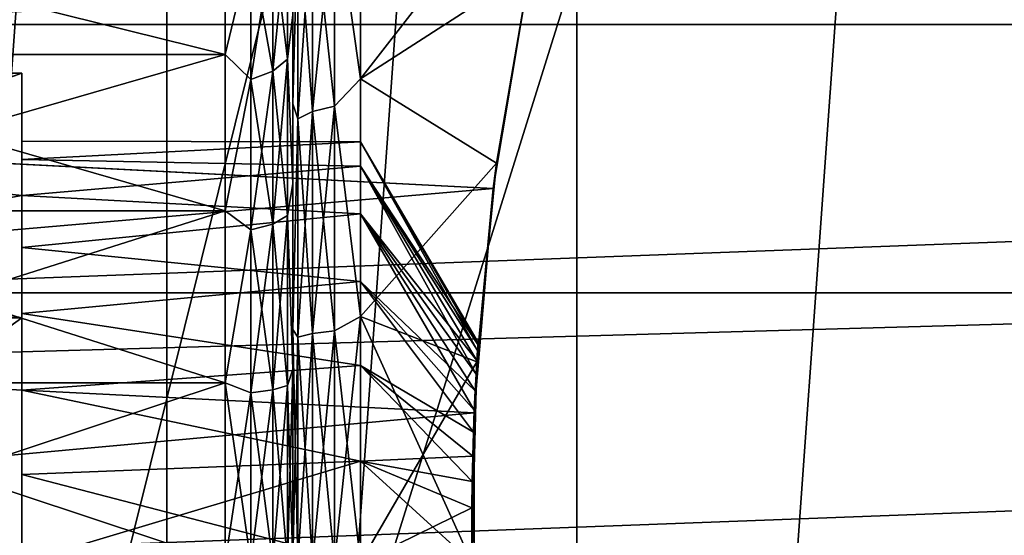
# Model space of a CAD drawing. Header units: metres. Extents: x -109 to 109, y -19 to 107.
# Tile 39 of 256: x -86.01 to -83.1, y 13.31 to 14.83. Entities that reach past the tile are written whole.
import ezdxf

# ---------------------------------------------------------------- set-up
doc = ezdxf.new("R2010")
doc.units = ezdxf.units.M
doc.layers.add('solid_21_412_310_XXX', color=7, linetype='CONTINUOUS')

msp = doc.modelspace()

# ---------------------------------------------------------------- linework, layer by layer
at = {"layer": 'solid_21_412_310_XXX'}
for points in [[(-84.361374, 4.159482, 40.355), (-84.361458, 22.292082, 40.355), (-82.990471, 23.319056, 40.355)], [(-82.990417, 3.132543, 40.355), (-84.361374, 4.159482, 40.355), (-82.990471, 23.319056, 40.355)], [(-85.57209, 5.371085, 40.355), (-85.572189, 21.080442, 40.355), (-84.361458, 22.292082, 40.355)], [(-84.361374, 4.159482, 40.355), (-85.57209, 5.371085, 40.355), (-84.361458, 22.292082, 40.355)], [(-86.598106, 6.742918, 40.355), (-86.10968, 20.412882, 40.355), (-85.572189, 21.080442, 40.355)], [(-85.57209, 5.371085, 40.355), (-86.598106, 6.742918, 40.355), (-85.572189, 21.080442, 40.355)], [(-82.348358, 1.027082, -14.346055), (-83.208572, 18.681759, -14.247997), (-82.014656, 18.829481, -14.383817)], [(-83.208572, 18.681759, -14.247997), (-88.718735, 1.070546, -13.595372), (-84.370422, 18.537827, -14.113914)], [(-82.348358, 1.027082, -14.346055), (-88.718735, 1.070546, -13.595372), (-83.208572, 18.681759, -14.247997)], [(-84.370422, 18.537827, -14.113914), (-88.718735, 1.070546, -13.595372), (-85.497581, 18.398026, -13.982037)], [(-85.497581, 18.398026, -13.982037), (-88.718735, 1.070546, -13.595372), (-86.598007, 18.261339, -13.851573)], [(-85.199997, 14.342978, 53.342144), (-85.199997, 16.21785, 53.594421), (-85.199997, 15.751337, 53.082954)], [(-85.199997, 14.342978, 53.342144), (-85.199997, 14.841223, 53.629475), (-85.199997, 16.21785, 53.594421)], [(-85.199997, 13.795769, 58.545288), (-85.199997, 15.751318, 58.627064), (-85.199997, 16.217836, 58.115597)], [(-85.199997, 14.343016, 58.36784), (-85.199997, 13.795769, 58.545288), (-85.199997, 16.217836, 58.115597)], [(-85.199997, 14.841251, 58.080505), (-85.199997, 14.343016, 58.36784), (-85.199997, 16.217836, 58.115597)], [(-85.199997, 15.198772, 52.66597), (-85.199997, 10.700315, 53.082939), (-85.199997, 15.751337, 53.082954)], [(-85.199997, 13.225817, 53.105), (-85.199997, 15.751337, 53.082954), (-85.199997, 10.700315, 53.082939)], [(-85.199997, 13.795727, 53.164703), (-85.199997, 15.751337, 53.082954), (-85.199997, 13.225817, 53.105)], [(-85.199997, 13.795727, 53.164703), (-85.199997, 14.342978, 53.342144), (-85.199997, 15.751337, 53.082954)], [(-85.199997, 15.751318, 58.627064), (-85.199997, 10.700296, 58.627045), (-85.199997, 11.252862, 59.044033)], [(-85.199997, 13.225817, 58.605), (-85.199997, 10.700296, 58.627045), (-85.199997, 15.751318, 58.627064)], [(-85.199997, 15.751318, 58.627064), (-85.199997, 11.252862, 59.044033), (-85.199997, 15.198749, 59.044044)], [(-85.199997, 13.795769, 58.545288), (-85.199997, 13.225817, 58.605), (-85.199997, 15.751318, 58.627064)], [(-86.878639, 15.595573, 39.855), (-87.026756, 14.813086, 39.855), (-66.121353, 15.595517, 39.855)], [(-87.026756, 14.813086, 39.855), (-65.973236, 14.813029, 39.855), (-66.121353, 15.595517, 39.855)], [(-85, 14.652721, 59.538265), (-85, 15.305224, 59.213356), (-85.076538, 15.193205, 59.262615)], [(-85, 15.305224, 52.496643), (-85, 14.652721, 52.171734), (-85.076538, 15.193205, 52.447384)], [(-84.5, 14.975085, 52.313454), (-85, 14.652721, 52.171734), (-85, 15.305224, 52.496643)], [(-84.5, 15.295329, 59.219463), (-85, 15.305224, 59.213356), (-85, 14.652721, 59.538265)], [(-84.5, 15.295329, 59.219463), (-85, 14.652721, 59.538265), (-84.5, 14.975085, 59.396549)], [(-89.347321, 15.212345, 52.38316), (-89.429543, 14.57744, 52.090279), (-84.5, 14.975085, 52.257771)], [(-89.429535, 14.577528, 59.61969), (-89.347313, 15.212427, 59.326797), (-84.5, 14.975085, 59.452229)], [(-85.199997, 15.198772, 52.66597), (-85.199997, 11.252886, 52.665955), (-85.199997, 10.700315, 53.082939)], [(-85.199997, 14.579029, 52.35767), (-85.199997, 11.252886, 52.665955), (-85.199997, 15.198772, 52.66597)], [(-85.199997, 14.579029, 52.35767), (-85.199997, 15.198772, 52.66597), (-85.184837, 15.139009, 52.541252)], [(-85.199997, 15.198749, 59.044044), (-85.199997, 11.252862, 59.044033), (-85.199997, 11.872605, 59.352329)], [(-85.199997, 15.198749, 59.044044), (-85.199997, 11.872605, 59.352329), (-85.199997, 14.579007, 59.352337)], [(-85.199997, 15.198749, 59.044044), (-85.199997, 14.579007, 59.352337), (-85.184837, 15.139009, 59.168747)], [(-85.141479, 14.556742, 59.511684), (-85.076538, 14.571589, 59.552479), (-85.076538, 15.193205, 59.262615)], [(-85.141479, 15.171498, 59.225018), (-85.141479, 14.556742, 59.511684), (-85.076538, 15.193205, 59.262615)], [(-85.141479, 15.171498, 52.484982), (-85.076538, 15.193205, 52.447384), (-85.076538, 14.571589, 52.15752)], [(-85, 14.652721, 59.538265), (-85.076538, 15.193205, 59.262615), (-85.076538, 14.571589, 59.552479)], [(-85, 14.652721, 52.171734), (-85.076538, 14.571589, 52.15752), (-85.076538, 15.193205, 52.447384)], [(-85.184837, 14.534518, 59.450626), (-85.141479, 14.556742, 59.511684), (-85.141479, 15.171498, 59.225018)], [(-85.184837, 15.139009, 59.168747), (-85.184837, 14.534518, 59.450626), (-85.141479, 15.171498, 59.225018)], [(-85.184837, 15.139009, 52.541252), (-85.141479, 15.171498, 52.484982), (-85.141479, 14.556742, 52.198315)], [(-85.141479, 14.556742, 52.198315), (-85.141479, 15.171498, 52.484982), (-85.076538, 14.571589, 52.15752)], [(-87, 14.724669, 57.917995), (-85.400002, 14.724669, 57.917992), (-85.400002, 15.120836, 57.561283)], [(-87, 15.120836, 57.561283), (-87, 14.724669, 57.917995), (-85.400002, 15.120836, 57.561283)], [(-87, 15.120836, 54.148716), (-85.400002, 15.120836, 54.148716), (-85.400002, 14.724669, 53.792007)], [(-87, 14.724669, 53.792007), (-87, 15.120836, 54.148716), (-85.400002, 14.724669, 53.792007)], [(-85.400002, 15.120836, 57.561283), (-85.400002, 14.724669, 57.917992), (-85.323463, 15.039704, 57.668888)], [(-85.400002, 14.724669, 53.792007), (-85.400002, 15.120836, 54.148716), (-85.323463, 15.039704, 54.041111)], [(-85.258522, 14.675097, 58.023998), (-85.215164, 14.711194, 58.078026), (-85.215164, 15.116343, 57.745525)], [(-85.258522, 15.0704, 57.699581), (-85.258522, 14.675097, 58.023998), (-85.215164, 15.116343, 57.745525)], [(-85.258522, 15.0704, 54.010418), (-85.215164, 15.116343, 53.964474), (-85.215164, 14.711194, 53.631977)], [(-85.215164, 15.116343, 57.745525), (-85.215164, 14.711194, 58.078026), (-85.199997, 14.841251, 58.080505)], [(-85.215164, 14.711194, 53.631977), (-85.215164, 15.116343, 53.964474), (-85.199997, 14.841223, 53.629475)], [(-85.199997, 14.579007, 59.352337), (-85.184837, 14.534518, 59.450626), (-85.184837, 15.139009, 59.168747)], [(-85.199997, 14.579029, 52.35767), (-85.184837, 15.139009, 52.541252), (-85.184837, 14.534518, 52.259373)], [(-85.184837, 14.534518, 52.259373), (-85.184837, 15.139009, 52.541252), (-85.141479, 14.556742, 52.198315)], [(-85.323463, 14.650979, 57.987907), (-85.258522, 14.675097, 58.023998), (-85.258522, 15.0704, 57.699581)], [(-85.323463, 15.039704, 57.668888), (-85.323463, 14.650979, 57.987907), (-85.258522, 15.0704, 57.699581)], [(-85.323463, 15.039704, 54.041111), (-85.258522, 15.0704, 54.010418), (-85.258522, 14.675097, 53.686001)], [(-85.258522, 14.675097, 53.686001), (-85.258522, 15.0704, 54.010418), (-85.215164, 14.711194, 53.631977)], [(-85.400002, 14.724669, 57.917992), (-85.323463, 14.650979, 57.987907), (-85.323463, 15.039704, 57.668888)], [(-85.400002, 14.724669, 53.792007), (-85.323463, 15.039704, 54.041111), (-85.323463, 14.650979, 53.722095)], [(-85.323463, 14.650979, 53.722095), (-85.323463, 15.039704, 54.041111), (-85.258522, 14.675097, 53.686001)], [(-44.900478, 15.000257, 71.355003), (-108.149307, 13.225817, 71.355003), (-44.850693, 13.225817, 71.355003)], [(-44.900478, 15.000257, 71.355003), (-108.099518, 15.000255, 71.355003), (-108.149307, 13.225817, 71.355003)], [(-89.429543, 14.57744, 52.090279), (-84.608612, 14.329172, 52.010189), (-84.5, 14.975085, 52.257771)], [(-89.429535, 14.577528, 59.61969), (-84.5, 14.975085, 59.452229), (-84.608612, 14.329172, 59.699814)], [(-84.5, 14.975085, 52.313454), (-84.598808, 14.403971, 52.084793), (-85, 14.652721, 52.171734)], [(-84.598808, 14.403969, 59.625206), (-84.5, 14.975085, 59.396549), (-85, 14.652721, 59.538265)], [(-84.5, 14.975085, 59.452229), (-84.598808, 14.403969, 59.625206), (-84.608612, 14.329172, 59.699814)], [(-84.608612, 14.329172, 52.010189), (-84.598808, 14.403971, 52.084793), (-84.5, 14.975085, 52.313454)], [(-84.608612, 14.329172, 52.010189), (-84.5, 14.975085, 52.313454), (-84.5, 14.975085, 52.257771)], [(-84.5, 14.975085, 59.452229), (-84.5, 14.975085, 59.396549), (-84.598808, 14.403969, 59.625206)], [(-85.215164, 14.711194, 58.078026), (-85.199997, 14.343016, 58.36784), (-85.199997, 14.841251, 58.080505)], [(-85.215164, 14.711194, 53.631977), (-85.199997, 14.841223, 53.629475), (-85.199997, 14.342978, 53.342144)], [(-87.026756, 14.813086, 39.855), (-87.115952, 14.021684, 39.855), (-65.973236, 14.813029, 39.855)], [(-87.115952, 14.021684, 39.855), (-65.884048, 14.021628, 39.855), (-65.973236, 14.813029, 39.855)], [(-87, 14.262997, 58.18454), (-85.400002, 14.262996, 58.18454), (-85.400002, 14.724669, 57.917992)], [(-87, 14.724669, 57.917995), (-87, 14.262997, 58.18454), (-85.400002, 14.724669, 57.917992)], [(-87, 14.724669, 53.792007), (-85.400002, 14.724669, 53.792007), (-85.400002, 14.262996, 53.525459)], [(-87, 14.262997, 53.525459), (-87, 14.724669, 53.792007), (-85.400002, 14.262996, 53.525459)], [(-85.400002, 14.724669, 57.917992), (-85.400002, 14.262996, 58.18454), (-85.323463, 14.650979, 57.987907)], [(-85.400002, 14.262996, 53.525459), (-85.400002, 14.724669, 53.792007), (-85.323463, 14.650979, 53.722095)], [(-85.258522, 14.224098, 58.265064), (-85.215164, 14.248962, 58.325092), (-85.215164, 14.711194, 58.078026)], [(-85.258522, 14.675097, 58.023998), (-85.258522, 14.224098, 58.265064), (-85.215164, 14.711194, 58.078026)], [(-85.258522, 14.675097, 53.686001), (-85.215164, 14.711194, 53.631977), (-85.215164, 14.248962, 53.384907)], [(-85.215164, 14.711194, 58.078026), (-85.215164, 14.248962, 58.325092), (-85.199997, 14.343016, 58.36784)], [(-85.215164, 14.248962, 53.384907), (-85.215164, 14.711194, 53.631977), (-85.199997, 14.342978, 53.342144)], [(-86, 13.947505, 54.605), (-89.4254, 14.669192, 55.855), (-88, 13.975817, 54.654037)], [(-86, 14.669192, 55.855), (-88, 13.975817, 57.055962), (-89.4254, 14.669192, 55.855)], [(-86, 14.308349, 55.23), (-86, 14.669192, 55.855), (-89.4254, 14.669192, 55.855)], [(-86, 14.308349, 55.23), (-89.4254, 14.669192, 55.855), (-86, 13.947505, 54.605)], [(-86, 14.669192, 55.855), (-88, 13.947505, 57.105), (-88, 13.975817, 57.055962)], [(-86, 14.669192, 55.855), (-86, 14.308349, 56.48), (-88, 13.947505, 57.105)], [(-86, 14.414638, 56.241272), (-86, 14.308349, 56.48), (-86, 14.669192, 55.855)], [(-86, 14.414638, 55.468727), (-86, 14.669192, 55.855), (-86, 14.308349, 55.23)], [(-86, 14.468966, 55.985687), (-86, 14.414638, 56.241272), (-86, 14.669192, 55.855)], [(-86, 14.468966, 55.724312), (-86, 14.468966, 55.985687), (-86, 14.669192, 55.855)], [(-86, 14.414638, 55.468727), (-86, 14.468966, 55.724312), (-86, 14.669192, 55.855)], [(-85.400002, 14.262996, 58.18454), (-85.323463, 14.207486, 58.224957), (-85.323463, 14.650979, 57.987907)], [(-85.400002, 14.262996, 53.525459), (-85.323463, 14.650979, 53.722095), (-85.323463, 14.207486, 53.485043)], [(-85.323463, 14.207486, 58.224957), (-85.258522, 14.224098, 58.265064), (-85.258522, 14.675097, 58.023998)], [(-85.323463, 14.650979, 57.987907), (-85.323463, 14.207486, 58.224957), (-85.258522, 14.675097, 58.023998)], [(-85.323463, 14.650979, 53.722095), (-85.258522, 14.675097, 53.686001), (-85.258522, 14.224098, 53.444935)], [(-85.323463, 14.207486, 53.485043), (-85.323463, 14.650979, 53.722095), (-85.258522, 14.224098, 53.444935)], [(-85.258522, 14.224098, 53.444935), (-85.258522, 14.675097, 53.686001), (-85.215164, 14.248962, 53.384907)], [(-85, 13.951628, 59.737743), (-85, 14.652721, 59.538265), (-85.076538, 14.571589, 59.552479)], [(-85, 14.652721, 52.171734), (-85, 13.951628, 51.972256), (-85.076538, 14.571589, 52.15752)], [(-84.598808, 14.403971, 52.084793), (-85, 13.951628, 51.972256), (-85, 14.652721, 52.171734)], [(-84.598808, 14.403969, 59.625206), (-85, 14.652721, 59.538265), (-85, 13.951628, 59.737743)], [(-89.429543, 14.57744, 52.090279), (-89.482025, 13.909208, 51.913807), (-84.608612, 14.329172, 52.010189)], [(-89.482018, 13.909266, 59.796181), (-89.429535, 14.577528, 59.61969), (-84.608612, 14.329172, 59.699814)], [(-85.199997, 14.579029, 52.35767), (-85.199997, 11.872626, 52.357662), (-85.199997, 11.252886, 52.665955)], [(-85.199997, 13.912978, 52.168503), (-85.199997, 11.872626, 52.357662), (-85.199997, 14.579029, 52.35767)], [(-85.199997, 13.912978, 52.168503), (-85.199997, 14.579029, 52.35767), (-85.184837, 14.534518, 52.259373)], [(-85.199997, 14.579007, 59.352337), (-85.199997, 11.872605, 59.352329), (-85.199997, 12.538656, 59.541496)], [(-85.199997, 14.579007, 59.352337), (-85.199997, 12.538656, 59.541496), (-85.199997, 13.912957, 59.5415)], [(-85.199997, 14.579007, 59.352337), (-85.199997, 13.912957, 59.5415), (-85.184837, 14.534518, 59.450626)], [(-85.141479, 13.901545, 59.687244), (-85.076538, 13.909083, 59.729996), (-85.076538, 14.571589, 59.552479)], [(-85.141479, 14.556742, 59.511684), (-85.141479, 13.901545, 59.687244), (-85.076538, 14.571589, 59.552479)], [(-85.141479, 14.556742, 52.198315), (-85.076538, 14.571589, 52.15752), (-85.076538, 13.909083, 51.980003)], [(-85, 13.951628, 59.737743), (-85.076538, 14.571589, 59.552479), (-85.076538, 13.909083, 59.729996)], [(-85, 13.951628, 51.972256), (-85.076538, 13.909083, 51.980003), (-85.076538, 14.571589, 52.15752)], [(-85.199997, 13.912957, 59.5415), (-85.184837, 13.890262, 59.623253), (-85.184837, 14.534518, 59.450626)], [(-85.199997, 13.912978, 52.168503), (-85.184837, 14.534518, 52.259373), (-85.184837, 13.890262, 52.086746)], [(-85.184837, 13.890262, 59.623253), (-85.141479, 13.901545, 59.687244), (-85.141479, 14.556742, 59.511684)], [(-85.184837, 14.534518, 59.450626), (-85.184837, 13.890262, 59.623253), (-85.141479, 14.556742, 59.511684)], [(-85.184837, 14.534518, 52.259373), (-85.141479, 14.556742, 52.198315), (-85.141479, 13.901545, 52.022755)], [(-85.184837, 13.890262, 52.086746), (-85.184837, 14.534518, 52.259373), (-85.141479, 13.901545, 52.022755)], [(-85.141479, 13.901545, 52.022755), (-85.141479, 14.556742, 52.198315), (-85.076538, 13.909083, 51.980003)], [(-85, 14.466706, 56.005642), (-86, 14.414638, 56.241272), (-86, 14.468966, 55.985687)], [(-85, 14.466706, 56.005642), (-86, 14.468966, 55.985687), (-86, 14.468966, 55.724312)], [(-85, 14.466706, 55.704357), (-86, 14.468966, 55.724312), (-86, 14.414638, 55.468727)], [(-85, 14.466706, 55.704357), (-85, 14.466706, 56.005642), (-86, 14.468966, 55.724312)], [(-85, 14.466706, 56.005642), (-85, 14.394586, 56.29826), (-86, 14.414638, 56.241272)], [(-85, 14.394586, 55.411739), (-85, 14.466706, 55.704357), (-86, 14.414638, 55.468727)], [(-84.654495, 13.850755, 56.039356), (-85, 14.394586, 56.29826), (-85, 14.466706, 56.005642)], [(-84.652893, 13.874608, 55.855003), (-85, 14.466706, 56.005642), (-85, 14.466706, 55.704357)], [(-84.653305, 13.868598, 55.948219), (-84.654495, 13.850755, 56.039356), (-85, 14.466706, 56.005642)], [(-84.652893, 13.874608, 55.855003), (-84.653305, 13.868598, 55.948219), (-85, 14.466706, 56.005642)], [(-84.653305, 13.868598, 55.761787), (-85, 14.466706, 55.704357), (-85, 14.394586, 55.411739)], [(-84.653305, 13.868598, 55.761787), (-84.652893, 13.874608, 55.855003), (-85, 14.466706, 55.704357)], [(-85, 14.394586, 56.29826), (-86, 14.308349, 56.48), (-86, 14.414638, 56.241272)], [(-85, 14.394586, 55.411739), (-86, 14.414638, 55.468727), (-86, 14.308349, 55.23)], [(-85, 14.394586, 56.29826), (-85, 14.25454, 56.56509), (-86, 14.308349, 56.48)], [(-85, 14.25454, 55.144909), (-85, 14.394586, 55.411739), (-86, 14.308349, 55.23)], [(-84.598808, 14.403971, 52.084793), (-84.656578, 13.818008, 51.949642), (-85, 13.951628, 51.972256)], [(-84.656578, 13.818008, 59.760357), (-84.598808, 14.403969, 59.625206), (-85, 13.951628, 59.737743)], [(-84.658722, 13.781776, 56.208622), (-85, 14.25454, 56.56509), (-85, 14.394586, 56.29826)], [(-84.656364, 13.821491, 56.126911), (-84.658722, 13.781776, 56.208622), (-85, 14.394586, 56.29826)], [(-84.654495, 13.850755, 56.039356), (-84.656364, 13.821491, 56.126911), (-85, 14.394586, 56.29826)], [(-84.656364, 13.821494, 55.583096), (-85, 14.394586, 55.411739), (-85, 14.25454, 55.144909)], [(-84.654495, 13.850757, 55.67065), (-84.653305, 13.868598, 55.761787), (-85, 14.394586, 55.411739)], [(-84.656364, 13.821494, 55.583096), (-84.654495, 13.850757, 55.67065), (-85, 14.394586, 55.411739)], [(-84.608612, 14.329172, 52.010189), (-84.656578, 13.818008, 51.949642), (-84.598808, 14.403971, 52.084793)], [(-84.608612, 14.329172, 59.699814), (-84.598808, 14.403969, 59.625206), (-84.656578, 13.818008, 59.760357)], [(-85.215164, 14.248962, 58.325092), (-85.199997, 13.795769, 58.545288), (-85.199997, 14.343016, 58.36784)], [(-85.215164, 14.248962, 53.384907), (-85.199997, 14.342978, 53.342144), (-85.199997, 13.795727, 53.164703)], [(-89.482025, 13.909208, 51.913807), (-84.664452, 13.666754, 51.879375), (-84.608612, 14.329172, 52.010189)], [(-89.482018, 13.909266, 59.796181), (-84.608612, 14.329172, 59.699814), (-84.664452, 13.666754, 59.830627)], [(-86, 14.308349, 56.48), (-86, 13.947505, 57.105), (-88, 13.947505, 57.105)], [(-86, 14.154748, 56.691414), (-86, 13.947505, 57.105), (-86, 14.308349, 56.48)], [(-85, 14.25454, 56.56509), (-86, 14.154748, 56.691414), (-86, 14.308349, 56.48)], [(-86, 14.154748, 55.018585), (-86, 14.308349, 55.23), (-86, 13.947505, 54.605)], [(-85, 14.25454, 55.144909), (-86, 14.308349, 55.23), (-86, 14.154748, 55.018585)], [(-84.608612, 14.329172, 59.699814), (-84.656578, 13.818008, 59.760357), (-84.664452, 13.666754, 59.830627)], [(-84.664452, 13.666754, 51.879375), (-84.656578, 13.818008, 51.949642), (-84.608612, 14.329172, 52.010189)], [(-87, 14.262997, 58.18454), (-87, 13.755992, 58.349277), (-85.400002, 14.262996, 58.18454)], [(-87, 14.262997, 53.525459), (-85.400002, 14.262996, 53.525459), (-85.400002, 13.755992, 53.360725)], [(-87, 13.755992, 53.360725), (-87, 14.262997, 53.525459), (-85.400002, 13.755992, 53.360725)], [(-87, 13.755992, 58.349277), (-85.400002, 13.755992, 58.349277), (-85.400002, 14.262996, 58.18454)], [(-85, 14.054718, 54.919361), (-85, 14.25454, 55.144909), (-86, 14.154748, 55.018585)], [(-85, 14.25454, 56.56509), (-85, 14.054718, 56.790642), (-86, 14.154748, 56.691414)], [(-85.400002, 14.262996, 58.18454), (-85.400002, 13.755992, 58.349277), (-85.323463, 14.207486, 58.224957)], [(-85.400002, 13.755992, 53.360725), (-85.400002, 14.262996, 53.525459), (-85.323463, 14.207486, 53.485043)], [(-85.258522, 13.734736, 58.413509), (-85.215164, 13.747412, 58.477234), (-85.215164, 14.248962, 58.325092)], [(-85.258522, 14.224098, 58.265064), (-85.258522, 13.734736, 58.413509), (-85.215164, 14.248962, 58.325092)], [(-85.258522, 14.224098, 53.444935), (-85.215164, 14.248962, 53.384907), (-85.215164, 13.747412, 53.232765)], [(-85.215164, 14.248962, 58.325092), (-85.215164, 13.747412, 58.477234), (-85.199997, 13.795769, 58.545288)], [(-85.215164, 13.747412, 53.232765), (-85.215164, 14.248962, 53.384907), (-85.199997, 13.795727, 53.164703)], [(-84.664108, 13.674695, 56.349995), (-85, 14.054718, 56.790642), (-85, 14.25454, 56.56509)], [(-84.661385, 13.732405, 56.283478), (-84.664108, 13.674695, 56.349995), (-85, 14.25454, 56.56509)], [(-84.658722, 13.781776, 56.208622), (-84.661385, 13.732405, 56.283478), (-85, 14.25454, 56.56509)], [(-84.661385, 13.732411, 55.426529), (-85, 14.25454, 55.144909), (-85, 14.054718, 54.919361)], [(-84.658722, 13.781779, 55.501381), (-84.656364, 13.821494, 55.583096), (-85, 14.25454, 55.144909)], [(-84.661385, 13.732411, 55.426529), (-84.658722, 13.781779, 55.501381), (-85, 14.25454, 55.144909)], [(-85.323463, 13.726268, 58.370934), (-85.258522, 13.734736, 58.413509), (-85.258522, 14.224098, 58.265064)], [(-85.323463, 14.207486, 58.224957), (-85.323463, 13.726268, 58.370934), (-85.258522, 14.224098, 58.265064)], [(-85.323463, 14.207486, 53.485043), (-85.258522, 14.224098, 53.444935), (-85.258522, 13.734736, 53.29649)], [(-85.258522, 13.734736, 53.29649), (-85.258522, 14.224098, 53.444935), (-85.215164, 13.747412, 53.232765)], [(-85.400002, 13.755992, 58.349277), (-85.323463, 13.726268, 58.370934), (-85.323463, 14.207486, 58.224957)], [(-85.400002, 13.755992, 53.360725), (-85.323463, 14.207486, 53.485043), (-85.323463, 13.726268, 53.339066)], [(-85.323463, 13.726268, 53.339066), (-85.323463, 14.207486, 53.485043), (-85.258522, 13.734736, 53.29649)], [(-86, 14.154748, 56.691414), (-86, 13.96057, 56.866253), (-86, 13.947505, 57.105)], [(-86, 13.96057, 54.843746), (-86, 14.154748, 55.018585), (-86, 13.947505, 54.605)], [(-85, 14.054718, 54.919361), (-86, 14.154748, 55.018585), (-86, 13.96057, 54.843746)], [(-85, 14.054718, 56.790642), (-86, 13.96057, 56.866253), (-86, 14.154748, 56.691414)], [(-85, 13.806737, 54.748188), (-85, 14.054718, 54.919361), (-86, 13.96057, 54.843746)], [(-85, 14.054718, 56.790642), (-85, 13.806737, 56.961811), (-86, 13.96057, 56.866253)], [(-84.666656, 13.61022, 56.406963), (-85, 13.806737, 56.961811), (-85, 14.054718, 56.790642)], [(-84.664108, 13.674695, 56.349995), (-84.666656, 13.61022, 56.406963), (-85, 14.054718, 56.790642)], [(-84.666656, 13.610225, 55.303043), (-85, 14.054718, 54.919361), (-85, 13.806737, 54.748188)], [(-84.664108, 13.674701, 55.360008), (-84.661385, 13.732411, 55.426529), (-85, 14.054718, 54.919361)], [(-84.666656, 13.610225, 55.303043), (-84.664108, 13.674701, 55.360008), (-85, 14.054718, 54.919361)], [(-87.115952, 14.021684, 39.855), (-87.145752, 13.225844, 39.855), (-65.884048, 14.021628, 39.855)], [(-87.145752, 13.225844, 39.855), (-65.854248, 13.225789, 39.855), (-65.884048, 14.021628, 39.855)], [(-86, 13.947505, 54.605), (-88, 13.975817, 54.654037), (-88, 13.947505, 54.605)], [(-86, 13.96057, 56.866253), (-86, 13.734212, 56.996941), (-86, 13.947505, 57.105)], [(-86, 13.734212, 54.713058), (-86, 13.96057, 54.843746), (-86, 13.947505, 54.605)], [(-85, 13.806737, 54.748188), (-86, 13.96057, 54.843746), (-86, 13.734212, 54.713058)], [(-85, 13.806737, 56.961811), (-86, 13.734212, 56.996941), (-86, 13.96057, 56.866253)], [(-85, 13.951628, 51.972256), (-85, 13.225817, 51.904999), (-85.076538, 13.909083, 51.980003)], [(-85, 13.951628, 59.737743), (-85.076538, 13.225817, 59.789776), (-85, 13.225817, 59.805)], [(-85, 13.951628, 59.737743), (-85.076538, 13.909083, 59.729996), (-85.076538, 13.225817, 59.789776)], [(-85, 13.951628, 51.972256), (-84.671051, 13.225817, 51.904999), (-85, 13.225817, 51.904999)], [(-84.656578, 13.818008, 51.949642), (-84.671051, 13.225817, 51.904999), (-85, 13.951628, 51.972256)], [(-84.656578, 13.818008, 59.760357), (-85, 13.951628, 59.737743), (-85, 13.225817, 59.805)], [(-86, 12.504129, 54.605), (-88, 13.947505, 54.605), (-88, 12.504129, 54.605)], [(-86, 13.225817, 54.605), (-88, 13.947505, 54.605), (-86, 12.504129, 54.605)], [(-86, 13.225817, 54.605), (-86, 13.947505, 54.605), (-88, 13.947505, 54.605)], [(-86, 13.947505, 57.105), (-88, 12.504129, 57.105), (-88, 13.947505, 57.105)], [(-86, 13.225817, 57.105), (-88, 12.504129, 57.105), (-86, 13.947505, 57.105)], [(-86, 13.485706, 57.077682), (-86, 13.225817, 57.105), (-86, 13.947505, 57.105)], [(-86, 13.734212, 56.996941), (-86, 13.485706, 57.077682), (-86, 13.947505, 57.105)], [(-86, 13.485706, 54.632317), (-86, 13.947505, 54.605), (-86, 13.225817, 54.605)], [(-86, 13.485706, 54.632317), (-86, 13.734212, 54.713058), (-86, 13.947505, 54.605)], [(-89.5, 13.225817, 59.855), (-89.482018, 13.909266, 59.796181), (-84.664452, 13.666754, 59.830627)], [(-89.482025, 13.909208, 51.913807), (-89.5, 13.225817, 51.855), (-84.664452, 13.666754, 51.879375)], [(-85.199997, 13.912978, 52.168503), (-85.199997, 13.225817, 52.105), (-85.199997, 12.538676, 52.168499)], [(-85.199997, 13.912978, 52.168503), (-85.184837, 13.225817, 52.028614), (-85.199997, 13.225817, 52.105)], [(-85.199997, 13.912978, 52.168503), (-85.199997, 12.538676, 52.168499), (-85.199997, 11.872626, 52.357662)], [(-85.199997, 13.912978, 52.168503), (-85.184837, 13.890262, 52.086746), (-85.184837, 13.225817, 52.028614)], [(-85.199997, 13.912957, 59.5415), (-85.199997, 12.538656, 59.541496), (-85.199997, 13.225817, 59.605)], [(-85.199997, 13.912957, 59.5415), (-85.199997, 13.225817, 59.605), (-85.184837, 13.890262, 59.623253)], [(-85.141479, 13.901545, 59.687244), (-85.184837, 13.225817, 59.681385), (-85.141479, 13.225817, 59.746365)], [(-85.184837, 13.890262, 59.623253), (-85.184837, 13.225817, 59.681385), (-85.141479, 13.901545, 59.687244)], [(-85.184837, 13.890262, 52.086746), (-85.141479, 13.901545, 52.022755), (-85.141479, 13.225817, 51.963638)], [(-85.141479, 13.901545, 52.022755), (-85.076538, 13.909083, 51.980003), (-85.076538, 13.225817, 51.920223)], [(-85.076538, 13.909083, 59.729996), (-85.141479, 13.225817, 59.746365), (-85.076538, 13.225817, 59.789776)], [(-85.141479, 13.901545, 59.687244), (-85.141479, 13.225817, 59.746365), (-85.076538, 13.909083, 59.729996)], [(-85.141479, 13.901545, 52.022755), (-85.076538, 13.225817, 51.920223), (-85.141479, 13.225817, 51.963638)], [(-85.076538, 13.909083, 51.980003), (-85, 13.225817, 51.904999), (-85.076538, 13.225817, 51.920223)], [(-85.184837, 13.890262, 59.623253), (-85.199997, 13.225817, 59.605), (-85.184837, 13.225817, 59.681385)], [(-85.184837, 13.890262, 52.086746), (-85.141479, 13.225817, 51.963638), (-85.184837, 13.225817, 52.028614)], [(-84.654495, 13.850757, 55.67065), (-84.654495, 13.850755, 56.039356), (-84.653305, 13.868598, 55.948219)], [(-84.654495, 13.850757, 55.67065), (-84.653305, 13.868598, 55.948219), (-84.653305, 13.868598, 55.761787)], [(-84.653305, 13.868598, 55.761787), (-84.653305, 13.868598, 55.948219), (-84.652893, 13.874608, 55.855003)], [(-84.656364, 13.821494, 55.583096), (-84.654495, 13.850755, 56.039356), (-84.654495, 13.850757, 55.67065)], [(-84.656364, 13.821494, 55.583096), (-84.656364, 13.821491, 56.126911), (-84.654495, 13.850755, 56.039356)], [(-85, 13.524945, 54.641319), (-85, 13.806737, 54.748188), (-86, 13.734212, 54.713058)], [(-85, 13.806737, 56.961811), (-85, 13.524945, 57.06868), (-86, 13.734212, 56.996941)], [(-84.656578, 13.818008, 59.760357), (-85, 13.225817, 59.805), (-84.671051, 13.225817, 59.805)], [(-84.670486, 13.464903, 56.490799), (-85, 13.524945, 57.06868), (-85, 13.806737, 56.961811)], [(-84.668846, 13.539706, 56.454178), (-84.670486, 13.464903, 56.490799), (-85, 13.806737, 56.961811)], [(-84.666656, 13.61022, 56.406963), (-84.668846, 13.539706, 56.454178), (-85, 13.806737, 56.961811)], [(-84.668846, 13.539717, 55.255829), (-85, 13.806737, 54.748188), (-85, 13.524945, 54.641319)], [(-84.668846, 13.539717, 55.255829), (-84.666656, 13.610225, 55.303043), (-85, 13.806737, 54.748188)], [(-84.664452, 13.666754, 51.879375), (-84.671051, 13.225817, 51.904999), (-84.656578, 13.818008, 51.949642)], [(-84.664452, 13.666754, 59.830627), (-84.656578, 13.818008, 59.760357), (-84.671051, 13.225817, 59.805)], [(-84.658722, 13.781779, 55.501381), (-84.656364, 13.821491, 56.126911), (-84.656364, 13.821494, 55.583096)], [(-84.658722, 13.781779, 55.501381), (-84.658722, 13.781776, 56.208622), (-84.656364, 13.821491, 56.126911)], [(-85.215164, 13.225817, 58.52861), (-85.199997, 13.225817, 58.605), (-85.199997, 13.795769, 58.545288)], [(-85.215164, 13.747412, 58.477234), (-85.215164, 13.225817, 58.52861), (-85.199997, 13.795769, 58.545288)], [(-85.215164, 13.747412, 53.232765), (-85.199997, 13.795727, 53.164703), (-85.199997, 13.225817, 53.105)], [(-84.661385, 13.732411, 55.426529), (-84.658722, 13.781776, 56.208622), (-84.658722, 13.781779, 55.501381)], [(-84.661385, 13.732411, 55.426529), (-84.661385, 13.732405, 56.283478), (-84.658722, 13.781776, 56.208622)], [(-87, 13.755992, 53.360725), (-85.400002, 13.755992, 53.360725), (-85.400002, 13.225817, 53.305)], [(-87, 13.225817, 53.305), (-87, 13.755992, 53.360725), (-85.400002, 13.225817, 53.305)], [(-87, 13.225817, 58.404999), (-85.400002, 13.225817, 58.404999), (-85.400002, 13.755992, 58.349277)], [(-87, 13.755992, 58.349277), (-87, 13.225817, 58.404999), (-85.400002, 13.755992, 58.349277)], [(-85.400002, 13.755992, 53.360725), (-85.323463, 13.225817, 53.289776), (-85.400002, 13.225817, 53.305)], [(-85.400002, 13.755992, 58.349277), (-85.400002, 13.225817, 58.404999), (-85.323463, 13.726268, 58.370934)], [(-85.400002, 13.755992, 53.360725), (-85.323463, 13.726268, 53.339066), (-85.323463, 13.225817, 53.289776)], [(-85, 13.524945, 54.641319), (-86, 13.734212, 54.713058), (-86, 13.485706, 54.632317)], [(-85, 13.524945, 57.06868), (-86, 13.485706, 57.077682), (-86, 13.734212, 56.996941)], [(-85.323463, 13.726268, 58.370934), (-85.400002, 13.225817, 58.404999), (-85.323463, 13.225817, 58.420223)], [(-85.258522, 13.734736, 58.413509), (-85.323463, 13.225817, 58.420223), (-85.258522, 13.225817, 58.463634)], [(-85.323463, 13.726268, 58.370934), (-85.323463, 13.225817, 58.420223), (-85.258522, 13.734736, 58.413509)], [(-85.323463, 13.726268, 53.339066), (-85.258522, 13.734736, 53.29649), (-85.258522, 13.225817, 53.246365)], [(-85.323463, 13.726268, 53.339066), (-85.258522, 13.225817, 53.246365), (-85.323463, 13.225817, 53.289776)], [(-85.258522, 13.734736, 53.29649), (-85.215164, 13.747412, 53.232765), (-85.215164, 13.225817, 53.181393)], [(-85.215164, 13.747412, 58.477234), (-85.258522, 13.225817, 58.463634), (-85.215164, 13.225817, 58.52861)], [(-85.258522, 13.734736, 58.413509), (-85.258522, 13.225817, 58.463634), (-85.215164, 13.747412, 58.477234)], [(-85.258522, 13.734736, 53.29649), (-85.215164, 13.225817, 53.181393), (-85.258522, 13.225817, 53.246365)], [(-85.215164, 13.747412, 53.232765), (-85.199997, 13.225817, 53.105), (-85.215164, 13.225817, 53.181393)], [(-84.664108, 13.674701, 55.360008), (-84.661385, 13.732405, 56.283478), (-84.661385, 13.732411, 55.426529)], [(-84.664108, 13.674701, 55.360008), (-84.664108, 13.674695, 56.349995), (-84.661385, 13.732405, 56.283478)], [(-89.5, 13.225817, 51.855), (-84.664955, 12.998641, 51.861454), (-84.664452, 13.666754, 51.879375)], [(-89.5, 13.225817, 59.855), (-84.664452, 13.666754, 59.830627), (-84.664955, 12.998641, 59.848549)], [(-84.664955, 12.998641, 51.861454), (-84.671051, 13.225817, 51.904999), (-84.664452, 13.666754, 51.879375)], [(-84.664452, 13.666754, 59.830627), (-84.671051, 13.225817, 59.805), (-84.664955, 12.998641, 59.848549)], [(-84.666656, 13.610225, 55.303043), (-84.664108, 13.674695, 56.349995), (-84.664108, 13.674701, 55.360008)], [(-84.666656, 13.610225, 55.303043), (-84.666656, 13.61022, 56.406963), (-84.664108, 13.674695, 56.349995)], [(-84.668846, 13.539717, 55.255829), (-84.666656, 13.61022, 56.406963), (-84.666656, 13.610225, 55.303043)], [(-84.668846, 13.539717, 55.255829), (-84.668846, 13.539706, 56.454178), (-84.666656, 13.61022, 56.406963)], [(-85, 13.524945, 54.641319), (-86, 13.485706, 54.632317), (-86, 13.225817, 54.605)], [(-85, 13.225817, 54.605), (-85, 13.524945, 54.641319), (-86, 13.225817, 54.605)], [(-85, 13.524945, 57.06868), (-85, 13.225817, 57.105), (-86, 13.485706, 57.077682)], [(-84.670486, 13.464909, 55.2192), (-84.668846, 13.539717, 55.255829), (-85, 13.524945, 54.641319)], [(-84.671051, 13.225817, 56.535236), (-85, 13.225817, 57.105), (-85, 13.524945, 57.06868)], [(-84.671455, 13.387005, 56.516586), (-84.671051, 13.225817, 56.535236), (-85, 13.524945, 57.06868)], [(-84.670486, 13.464903, 56.490799), (-84.671455, 13.387005, 56.516586), (-85, 13.524945, 57.06868)], [(-84.671455, 13.387015, 55.193413), (-85, 13.524945, 54.641319), (-85, 13.225817, 54.605)], [(-84.671455, 13.387015, 55.193413), (-84.670486, 13.464909, 55.2192), (-85, 13.524945, 54.641319)], [(-84.670486, 13.464909, 55.2192), (-84.668846, 13.539706, 56.454178), (-84.668846, 13.539717, 55.255829)], [(-84.670486, 13.464909, 55.2192), (-84.670486, 13.464903, 56.490799), (-84.668846, 13.539706, 56.454178)], [(-85, 13.225817, 57.105), (-86, 13.225817, 57.105), (-86, 13.485706, 57.077682)], [(-84.671455, 13.387015, 55.193413), (-84.670486, 13.464903, 56.490799), (-84.670486, 13.464909, 55.2192)], [(-84.671455, 13.387015, 55.193413), (-84.671455, 13.387005, 56.516586), (-84.670486, 13.464903, 56.490799)], [(-84.671455, 13.387015, 55.193413), (-85, 13.225817, 54.605), (-84.671051, 13.225817, 55.174763)], [(-84.671455, 13.387015, 55.193413), (-84.671051, 13.225817, 55.174763), (-84.671455, 13.387005, 56.516586)], [(-84.671455, 13.387005, 56.516586), (-84.671051, 13.225817, 55.174763), (-84.671051, 13.225817, 56.535236)]]:
    msp.add_3dface(points, dxfattribs=at)

doc.saveas('drawing.dxf')
